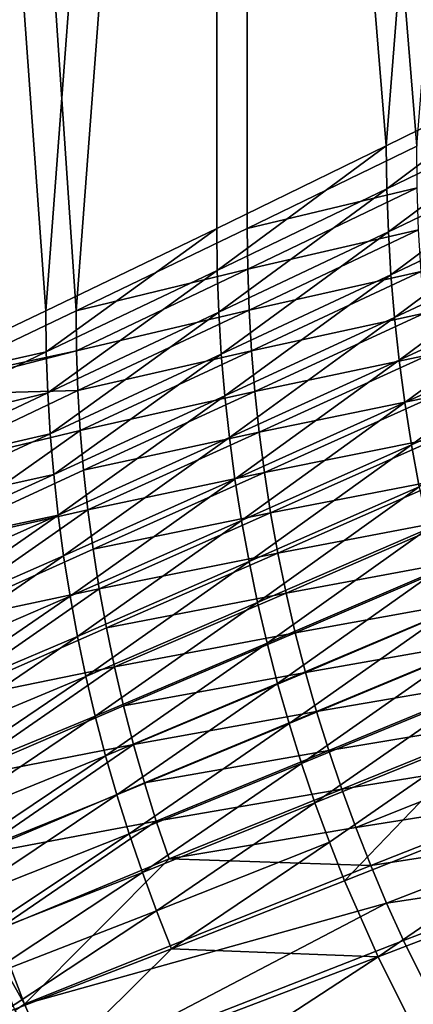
# Model space of a CAD drawing. Header units: metres. Extents: x -900 to 900, y -400 to 400.
# Tile 15 of 243: x -827 to -793, y -253 to -169. Entities that reach past the tile are written whole.
import ezdxf

# ---------------------------------------------------------------- set-up
doc = ezdxf.new("R2010")
doc.units = ezdxf.units.M

msp = doc.modelspace()

# ---------------------------------------------------------------- linework, layer by layer
at = {"layer": 'top'}
for points in [[(-810.439636, -0.734328, -85.962082), (-824.954163, -193.502655, -59.813606), (-838.886902, -0.734328, -35)], [(-824.954163, -193.502655, -59.813606), (-838.886902, -200.157028, -35), (-838.886902, -0.734328, -35)], [(-807.810669, -0.734328, -84.516914), (-835.441956, -0.734328, -35), (-822.345276, -193.507736, -58.332344)], [(-835.441956, -0.734328, -35), (-835.441956, -199.761124, -35), (-822.345276, -193.507736, -58.332344)], [(-810.439636, -0.734328, -85.962082), (-810.311951, -186.449463, -86.193466), (-824.954163, -193.502655, -59.813606)], [(-807.810669, -0.734328, -84.516914), (-822.345276, -193.507736, -58.332344), (-807.701538, -186.457596, -84.714638)], [(-781.70575, -0.734328, -138.658524), (-795.802979, -179.398117, -112.647369), (-810.439636, -0.734328, -85.962082)], [(-795.802979, -179.398117, -112.647369), (-810.311951, -186.449463, -86.193466), (-810.439636, -0.734328, -85.962082)], [(-779.059814, -0.734328, -137.244614), (-807.810669, -0.734328, -84.516914), (-793.190369, -179.408905, -111.17218)], [(-793.190369, -179.408905, -111.17218), (-807.810669, -0.734328, -84.516914), (-807.701538, -186.457596, -84.714638)], [(-781.70575, -0.734328, -138.658524), (-781.427734, -172.348053, -139.174515), (-795.802979, -179.398117, -112.647369)], [(-795.802979, -179.398117, -112.647369), (-781.427734, -172.348053, -139.174515), (-795.759888, -183.076172, -112.646492)], [(-781.427734, -172.348053, -139.174515), (-781.384155, -176.111572, -139.173233), (-795.759888, -183.076172, -112.646492)], [(-795.759888, -183.076172, -112.646492), (-781.384155, -176.111572, -139.173233), (-795.628784, -186.749054, -112.647148)], [(-781.384155, -176.111572, -139.173233), (-781.250977, -179.869354, -139.173782), (-795.628784, -186.749054, -112.647148)], [(-810.311951, -186.449463, -86.193466), (-795.802979, -179.398117, -112.647369), (-810.269226, -190.04216, -86.19297)], [(-795.802979, -179.398117, -112.647369), (-795.759888, -183.076172, -112.646492), (-810.269226, -190.04216, -86.19297)], [(-793.190369, -179.408905, -111.17218), (-807.701538, -186.457596, -84.714638), (-793.158691, -182.988922, -111.140572)], [(-795.628784, -186.749054, -112.647148), (-781.250977, -179.869354, -139.173782), (-795.409668, -190.414673, -112.649284)], [(-795.409668, -190.414673, -112.649284), (-781.250977, -179.869354, -139.173782), (-781.02832, -183.619278, -139.176117)], [(-810.269226, -190.04216, -86.19297), (-795.759888, -183.076172, -112.646492), (-810.140015, -193.630478, -86.193596)], [(-795.759888, -183.076172, -112.646492), (-795.628784, -186.749054, -112.647148), (-810.140015, -193.630478, -86.193596)], [(-793.158691, -182.988922, -111.140572), (-807.701538, -186.457596, -84.714638), (-807.667908, -189.952545, -84.689186)], [(-793.038696, -186.564545, -111.129745), (-793.158691, -182.988922, -111.140572), (-807.667908, -189.952545, -84.689186)], [(-795.102783, -194.070923, -112.652863), (-795.409668, -190.414673, -112.649284), (-781.02832, -183.619278, -139.176117)], [(-795.102783, -194.070923, -112.652863), (-781.02832, -183.619278, -139.176117), (-780.716125, -187.359207, -139.180206)], [(-824.954163, -193.502655, -59.813606), (-810.311951, -186.449463, -86.193466), (-824.911865, -197.010117, -59.813374)], [(-810.311951, -186.449463, -86.193466), (-810.269226, -190.04216, -86.19297), (-824.911865, -197.010117, -59.813374)], [(-807.701538, -186.457596, -84.714638), (-822.345276, -193.507736, -58.332344), (-807.667908, -189.952545, -84.689186)], [(-810.140015, -193.630478, -86.193596), (-795.628784, -186.749054, -112.647148), (-809.924255, -197.212341, -86.195305)], [(-795.628784, -186.749054, -112.647148), (-795.409668, -190.414673, -112.649284), (-809.924255, -197.212341, -86.195305)], [(-793.038696, -186.564545, -111.129745), (-807.667908, -189.952545, -84.689186), (-807.549866, -193.444168, -84.678223)], [(-792.833008, -190.136185, -111.121094), (-793.038696, -186.564545, -111.129745), (-807.549866, -193.444168, -84.678223)], [(-794.70813, -197.715714, -112.657837), (-795.102783, -194.070923, -112.652863), (-780.716125, -187.359207, -139.180206)], [(-794.70813, -197.715714, -112.657837), (-780.716125, -187.359207, -139.180206), (-780.314636, -191.08699, -139.185974)], [(-824.911865, -197.010117, -59.813374), (-810.269226, -190.04216, -86.19297), (-824.784363, -200.514236, -59.813744)], [(-810.269226, -190.04216, -86.19297), (-810.140015, -193.630478, -86.193596), (-824.784363, -200.514236, -59.813744)], [(-807.667908, -189.952545, -84.689186), (-822.345276, -193.507736, -58.332344), (-822.312134, -196.917694, -58.314571)], [(-807.549866, -193.444168, -84.678223), (-807.667908, -189.952545, -84.689186), (-822.312134, -196.917694, -58.314571)], [(-807.549866, -193.444168, -84.678223), (-807.347717, -196.932114, -84.66906), (-792.833008, -190.136185, -111.121094)], [(-807.347717, -196.932114, -84.66906), (-792.541931, -193.700546, -111.114655), (-792.833008, -190.136185, -111.121094)], [(-809.924255, -197.212341, -86.195305), (-795.409668, -190.414673, -112.649284), (-809.622131, -200.785675, -86.198082)], [(-809.622131, -200.785675, -86.198082), (-795.409668, -190.414673, -112.649284), (-795.102783, -194.070923, -112.652863)], [(-794.225952, -201.346939, -112.664177), (-794.70813, -197.715714, -112.657837), (-780.314636, -191.08699, -139.185974)], [(-794.225952, -201.346939, -112.664177), (-780.314636, -191.08699, -139.185974), (-779.823975, -194.800522, -139.193405)], [(-824.911865, -197.010117, -59.813374), (-838.886902, -200.157028, -35), (-824.954163, -193.502655, -59.813606)], [(-822.345276, -193.507736, -58.332344), (-835.441956, -199.761124, -35), (-822.312134, -196.917694, -58.314571)], [(-824.784363, -200.514236, -59.813744), (-810.140015, -193.630478, -86.193596), (-824.571716, -204.012924, -59.814709)], [(-810.140015, -193.630478, -86.193596), (-809.924255, -197.212341, -86.195305), (-824.571716, -204.012924, -59.814709)], [(-822.312134, -196.917694, -58.314571), (-822.195923, -200.325546, -58.303398), (-807.549866, -193.444168, -84.678223)], [(-822.195923, -200.325546, -58.303398), (-807.347717, -196.932114, -84.66906), (-807.549866, -193.444168, -84.678223)], [(-807.347717, -196.932114, -84.66906), (-807.061646, -200.413528, -84.66172), (-792.541931, -193.700546, -111.114655)], [(-807.061646, -200.413528, -84.66172), (-792.165588, -197.254593, -111.110435), (-792.541931, -193.700546, -111.114655)], [(-809.233765, -204.348419, -86.201881), (-809.622131, -200.785675, -86.198082), (-795.102783, -194.070923, -112.652863)], [(-809.233765, -204.348419, -86.201881), (-795.102783, -194.070923, -112.652863), (-794.70813, -197.715714, -112.657837)], [(-793.656494, -204.962509, -112.671837), (-794.225952, -201.346939, -112.664177), (-779.823975, -194.800522, -139.193405)], [(-793.656494, -204.962509, -112.671837), (-779.823975, -194.800522, -139.193405), (-779.244446, -198.49765, -139.202423)], [(-824.784363, -200.514236, -59.813744), (-839.659851, -204.103729, -33.551121), (-824.911865, -197.010117, -59.813374)], [(-839.659851, -204.103729, -33.551121), (-838.886902, -200.157028, -35), (-824.911865, -197.010117, -59.813374)], [(-822.312134, -196.917694, -58.314571), (-835.441956, -199.761124, -35), (-837.088806, -200.727341, -32.083122)], [(-822.312134, -196.917694, -58.314571), (-837.088806, -200.727341, -32.083122), (-822.195923, -200.325546, -58.303398)], [(-822.195923, -200.325546, -58.303398), (-821.997009, -203.730072, -58.293602), (-807.347717, -196.932114, -84.66906)], [(-821.997009, -203.730072, -58.293602), (-807.061646, -200.413528, -84.66172), (-807.347717, -196.932114, -84.66906)], [(-824.571716, -204.012924, -59.814709), (-809.924255, -197.212341, -86.195305), (-824.274048, -207.504135, -59.816246)], [(-809.924255, -197.212341, -86.195305), (-809.622131, -200.785675, -86.198082), (-824.274048, -207.504135, -59.816246)], [(-808.759399, -207.898483, -86.206673), (-809.233765, -204.348419, -86.201881), (-794.70813, -197.715714, -112.657837)], [(-808.759399, -207.898483, -86.206673), (-794.70813, -197.715714, -112.657837), (-794.225952, -201.346939, -112.664177)], [(-792.165588, -197.254593, -111.110435), (-807.061646, -200.413528, -84.66172), (-806.691772, -203.885757, -84.656212)], [(-791.704285, -200.796448, -111.108398), (-792.165588, -197.254593, -111.110435), (-806.691772, -203.885757, -84.656212)], [(-793.000122, -208.560349, -112.680763), (-793.656494, -204.962509, -112.671837), (-779.244446, -198.49765, -139.202423)], [(-837.088806, -200.727341, -32.083122), (-836.942505, -207.342529, -32.043297), (-822.195923, -200.325546, -58.303398)], [(-822.195923, -200.325546, -58.303398), (-836.942505, -207.342529, -32.043297), (-821.997009, -203.730072, -58.293602)], [(-807.061646, -200.413528, -84.66172), (-821.997009, -203.730072, -58.293602), (-821.715515, -207.129013, -58.285194)], [(-806.691772, -203.885757, -84.656212), (-807.061646, -200.413528, -84.66172), (-821.715515, -207.129013, -58.285194)], [(-839.537109, -207.475601, -33.543339), (-839.659851, -204.103729, -33.551121), (-824.784363, -200.514236, -59.813744)], [(-824.571716, -204.012924, -59.814709), (-839.537109, -207.475601, -33.543339), (-824.784363, -200.514236, -59.813744)], [(-824.274048, -207.504135, -59.816246), (-809.622131, -200.785675, -86.198082), (-823.891479, -210.985825, -59.81834)], [(-823.891479, -210.985825, -59.81834), (-809.622131, -200.785675, -86.198082), (-809.233765, -204.348419, -86.201881)], [(-806.691772, -203.885757, -84.656212), (-806.238342, -207.346924, -84.652496), (-791.704285, -200.796448, -111.108398)], [(-806.238342, -207.346924, -84.652496), (-791.158081, -204.324509, -111.108475), (-791.704285, -200.796448, -111.108398)], [(-808.19928, -211.433807, -86.212425), (-808.759399, -207.898483, -86.206673), (-794.225952, -201.346939, -112.664177)], [(-808.19928, -211.433807, -86.212425), (-794.225952, -201.346939, -112.664177), (-793.656494, -204.962509, -112.671837)], [(-836.942505, -207.342529, -32.043297), (-836.470459, -213.950562, -32.009953), (-821.997009, -203.730072, -58.293602)], [(-821.997009, -203.730072, -58.293602), (-836.470459, -213.950562, -32.009953), (-821.715515, -207.129013, -58.285194)], [(-839.331848, -210.845505, -33.536213), (-839.537109, -207.475601, -33.543339), (-824.571716, -204.012924, -59.814709)], [(-824.274048, -207.504135, -59.816246), (-839.331848, -210.845505, -33.536213), (-824.571716, -204.012924, -59.814709)], [(-823.424316, -214.455902, -59.820972), (-823.891479, -210.985825, -59.81834), (-809.233765, -204.348419, -86.201881)], [(-823.424316, -214.455902, -59.820972), (-809.233765, -204.348419, -86.201881), (-808.759399, -207.898483, -86.206673)], [(-821.715515, -207.129013, -58.285194), (-821.351563, -210.520172, -58.278191), (-806.691772, -203.885757, -84.656212)], [(-821.351563, -210.520172, -58.278191), (-806.238342, -207.346924, -84.652496), (-806.691772, -203.885757, -84.656212)], [(-806.238342, -207.346924, -84.652496), (-805.701416, -210.795334, -84.650543), (-791.158081, -204.324509, -111.108475)], [(-805.701416, -210.795334, -84.650543), (-790.5271, -207.837173, -111.110619), (-791.158081, -204.324509, -111.108475)], [(-807.553711, -214.952347, -86.219116), (-808.19928, -211.433807, -86.212425), (-793.656494, -204.962509, -112.671837)], [(-807.553711, -214.952347, -86.219116), (-793.656494, -204.962509, -112.671837), (-793.000122, -208.560349, -112.680763)], [(-836.470459, -213.950562, -32.009953), (-821.351563, -210.520172, -58.278191), (-821.715515, -207.129013, -58.285194)], [(-839.043701, -214.212402, -33.529736), (-839.331848, -210.845505, -33.536213), (-824.274048, -207.504135, -59.816246)], [(-823.891479, -210.985825, -59.81834), (-839.043701, -214.212402, -33.529736), (-824.274048, -207.504135, -59.816246)], [(-822.872803, -217.912354, -59.824123), (-823.424316, -214.455902, -59.820972), (-808.759399, -207.898483, -86.206673)], [(-822.872803, -217.912354, -59.824123), (-808.759399, -207.898483, -86.206673), (-808.19928, -211.433807, -86.212425)], [(-821.351563, -210.520172, -58.278191), (-820.905273, -213.901672, -58.272568), (-806.238342, -207.346924, -84.652496)], [(-820.905273, -213.901672, -58.272568), (-805.701416, -210.795334, -84.650543), (-806.238342, -207.346924, -84.652496)], [(-805.081238, -214.22934, -84.650299), (-790.5271, -207.837173, -111.110619), (-805.701416, -210.795334, -84.650543)], [(-789.811462, -211.332809, -111.114769), (-790.5271, -207.837173, -111.110619), (-805.081238, -214.22934, -84.650299)], [(-806.82312, -218.452057, -86.2267), (-807.553711, -214.952347, -86.219116), (-793.000122, -208.560349, -112.680763)], [(-793.000122, -208.560349, -112.680763), (-792.257141, -212.138397, -112.690926), (-806.82312, -218.452057, -86.2267)], [(-836.470459, -213.950562, -32.009953), (-835.669861, -220.543503, -31.982853), (-821.351563, -210.520172, -58.278191)], [(-835.669861, -220.543503, -31.982853), (-820.905273, -213.901672, -58.272568), (-821.351563, -210.520172, -58.278191)], [(-838.672241, -217.575317, -33.523891), (-839.043701, -214.212402, -33.529736), (-823.891479, -210.985825, -59.81834)], [(-838.217163, -220.933228, -33.518673), (-838.672241, -217.575317, -33.523891), (-823.891479, -210.985825, -59.81834)], [(-838.217163, -220.933228, -33.518673), (-823.891479, -210.985825, -59.81834), (-823.424316, -214.455902, -59.820972)], [(-820.376892, -217.271713, -58.268295), (-805.701416, -210.795334, -84.650543), (-820.905273, -213.901672, -58.272568)], [(-820.376892, -217.271713, -58.268295), (-805.081238, -214.22934, -84.650299), (-805.701416, -210.795334, -84.650543)], [(-789.811462, -211.332809, -111.114769), (-805.081238, -214.22934, -84.650299), (-804.37793, -217.647217, -84.651726)], [(-789.011292, -214.80957, -111.120888), (-789.811462, -211.332809, -111.114769), (-804.37793, -217.647217, -84.651726)], [(-822.237305, -221.353134, -59.827782), (-822.872803, -217.912354, -59.824123), (-808.19928, -211.433807, -86.212425)], [(-822.237305, -221.353134, -59.827782), (-808.19928, -211.433807, -86.212425), (-807.553711, -214.952347, -86.219116)], [(-792.257141, -212.138397, -112.690926), (-806.007813, -221.930893, -86.235153), (-806.82312, -218.452057, -86.2267)], [(-792.257141, -212.138397, -112.690926), (-791.427979, -215.694595, -112.702278), (-806.007813, -221.930893, -86.235153)], [(-835.669861, -220.543503, -31.982853), (-820.376892, -217.271713, -58.268295), (-820.905273, -213.901672, -58.272568)], [(-837.67804, -224.285141, -33.514072), (-838.217163, -220.933228, -33.518673), (-823.424316, -214.455902, -59.820972)], [(-837.67804, -224.285141, -33.514072), (-823.424316, -214.455902, -59.820972), (-822.872803, -217.912354, -59.824123)], [(-805.081238, -214.22934, -84.650299), (-820.376892, -217.271713, -58.268295), (-819.766541, -220.628479, -58.265339)], [(-804.37793, -217.647217, -84.651726), (-805.081238, -214.22934, -84.650299), (-819.766541, -220.628479, -58.265339)], [(-821.518066, -224.776215, -59.831924), (-822.237305, -221.353134, -59.827782), (-807.553711, -214.952347, -86.219116)], [(-821.518066, -224.776215, -59.831924), (-807.553711, -214.952347, -86.219116), (-806.82312, -218.452057, -86.2267)], [(-789.011292, -214.80957, -111.120888), (-804.37793, -217.647217, -84.651726), (-803.591614, -221.047104, -84.6548)], [(-788.126831, -218.265518, -111.128944), (-789.011292, -214.80957, -111.120888), (-803.591614, -221.047104, -84.6548)], [(-791.427979, -215.694595, -112.702278), (-805.108276, -225.386841, -86.244446), (-806.007813, -221.930893, -86.235153)], [(-805.108276, -225.386841, -86.244446), (-791.427979, -215.694595, -112.702278), (-790.513, -219.226868, -112.714783)], [(-820.376892, -217.271713, -58.268295), (-835.669861, -220.543503, -31.982853), (-834.537781, -227.113174, -31.961765)], [(-819.766541, -220.628479, -58.265339), (-820.376892, -217.271713, -58.268295), (-834.537781, -227.113174, -31.961765)], [(-837.054688, -227.629852, -33.510078), (-837.67804, -224.285141, -33.514072), (-822.872803, -217.912354, -59.824123)], [(-837.054688, -227.629852, -33.510078), (-822.872803, -217.912354, -59.824123), (-822.237305, -221.353134, -59.827782)], [(-804.37793, -217.647217, -84.651726), (-819.766541, -220.628479, -58.265339), (-819.074402, -223.970184, -58.263676)], [(-803.591614, -221.047104, -84.6548), (-804.37793, -217.647217, -84.651726), (-819.074402, -223.970184, -58.263676)], [(-820.715576, -228.179565, -59.836536), (-821.518066, -224.776215, -59.831924), (-806.82312, -218.452057, -86.2267)], [(-806.82312, -218.452057, -86.2267), (-806.007813, -221.930893, -86.235153), (-820.715576, -228.179565, -59.836536)], [(-788.126831, -218.265518, -111.128944), (-803.591614, -221.047104, -84.6548), (-802.722473, -224.427124, -84.659492)], [(-787.158203, -221.6987, -111.138901), (-788.126831, -218.265518, -111.128944), (-802.722473, -224.427124, -84.659492)], [(-804.125122, -228.817886, -86.254539), (-805.108276, -225.386841, -86.244446), (-790.513, -219.226868, -112.714783)], [(-804.125122, -228.817886, -86.254539), (-790.513, -219.226868, -112.714783), (-789.512878, -222.733215, -112.728394)], [(-819.766541, -220.628479, -58.265339), (-834.537781, -227.113174, -31.961765), (-819.074402, -223.970184, -58.263676)], [(-836.347595, -230.965012, -33.50668), (-837.054688, -227.629852, -33.510078), (-822.237305, -221.353134, -59.827782)], [(-836.347595, -230.965012, -33.50668), (-822.237305, -221.353134, -59.827782), (-821.518066, -224.776215, -59.831924)], [(-803.591614, -221.047104, -84.6548), (-819.074402, -223.970184, -58.263676), (-818.30072, -227.294968, -58.263283)], [(-802.722473, -224.427124, -84.659492), (-803.591614, -221.047104, -84.6548), (-818.30072, -227.294968, -58.263283)], [(-806.007813, -221.930893, -86.235153), (-819.830383, -231.561188, -59.841599), (-820.715576, -228.179565, -59.836536)], [(-806.007813, -221.930893, -86.235153), (-805.108276, -225.386841, -86.244446), (-819.830383, -231.561188, -59.841599)], [(-802.722473, -224.427124, -84.659492), (-801.770752, -227.78537, -84.665771), (-787.158203, -221.6987, -111.138901)], [(-801.770752, -227.78537, -84.665771), (-786.10553, -225.107208, -111.150719), (-787.158203, -221.6987, -111.138901)], [(-803.058838, -232.222031, -86.265404), (-804.125122, -228.817886, -86.254539), (-789.512878, -222.733215, -112.728394)], [(-789.512878, -222.733215, -112.728394), (-788.42804, -226.211578, -112.743065), (-803.058838, -232.222031, -86.265404)], [(-834.537781, -227.113174, -31.961765), (-833.075684, -233.645386, -31.946514), (-819.074402, -223.970184, -58.263676)], [(-819.074402, -223.970184, -58.263676), (-833.075684, -233.645386, -31.946514), (-818.30072, -227.294968, -58.263283)], [(-835.557739, -234.287903, -33.503876), (-836.347595, -230.965012, -33.50668), (-821.518066, -224.776215, -59.831924)], [(-835.557739, -234.287903, -33.503876), (-821.518066, -224.776215, -59.831924), (-820.715576, -228.179565, -59.836536)], [(-818.30072, -227.294968, -58.263283), (-817.445679, -230.600937, -58.264145), (-802.722473, -224.427124, -84.659492)], [(-817.445679, -230.600937, -58.264145), (-801.770752, -227.78537, -84.665771), (-802.722473, -224.427124, -84.659492)], [(-805.108276, -225.386841, -86.244446), (-818.862854, -234.919067, -59.847095), (-819.830383, -231.561188, -59.841599)], [(-818.862854, -234.919067, -59.847095), (-805.108276, -225.386841, -86.244446), (-804.125122, -228.817886, -86.254539)], [(-801.770752, -227.78537, -84.665771), (-800.736633, -231.119934, -84.67363), (-786.10553, -225.107208, -111.150719)], [(-800.736633, -231.119934, -84.67363), (-784.969116, -228.48912, -111.164375), (-786.10553, -225.107208, -111.150719)], [(-788.42804, -226.211578, -112.743065), (-801.910034, -235.597275, -86.277008), (-803.058838, -232.222031, -86.265404)], [(-788.42804, -226.211578, -112.743065), (-787.259155, -229.659973, -112.758759), (-801.910034, -235.597275, -86.277008)], [(-833.075684, -233.645386, -31.946514), (-817.445679, -230.600937, -58.264145), (-818.30072, -227.294968, -58.263283)], [(-834.685791, -237.595779, -33.501656), (-835.557739, -234.287903, -33.503876), (-820.715576, -228.179565, -59.836536)], [(-820.715576, -228.179565, -59.836536), (-819.830383, -231.561188, -59.841599), (-834.685791, -237.595779, -33.501656)], [(-817.445679, -230.600937, -58.264145), (-816.50946, -233.88623, -58.266254), (-801.770752, -227.78537, -84.665771)], [(-816.50946, -233.88623, -58.266254), (-800.736633, -231.119934, -84.67363), (-801.770752, -227.78537, -84.665771)], [(-817.813721, -238.251236, -59.853008), (-818.862854, -234.919067, -59.847095), (-804.125122, -228.817886, -86.254539)], [(-817.813721, -238.251236, -59.853008), (-804.125122, -228.817886, -86.254539), (-803.058838, -232.222031, -86.265404)], [(-799.620178, -234.428909, -84.683037), (-784.969116, -228.48912, -111.164375), (-800.736633, -231.119934, -84.67363)], [(-783.749023, -231.842468, -111.179825), (-784.969116, -228.48912, -111.164375), (-799.620178, -234.428909, -84.683037)], [(-787.259155, -229.659973, -112.758759), (-800.679382, -238.941681, -86.289322), (-801.910034, -235.597275, -86.277008)], [(-787.259155, -229.659973, -112.758759), (-799.367615, -242.253296, -86.302307), (-800.679382, -238.941681, -86.289322)], [(-770.094421, -230.689133, -139.347305), (-799.367615, -242.253296, -86.302307), (-787.259155, -229.659973, -112.758759)], [(-833.075684, -233.645386, -31.946514), (-831.289978, -240.118759, -31.936989), (-817.445679, -230.600937, -58.264145)], [(-831.289978, -240.118759, -31.936989), (-816.50946, -233.88623, -58.266254), (-817.445679, -230.600937, -58.264145)], [(-799.367615, -242.253296, -86.302307), (-770.094421, -230.689133, -139.347305), (-796.503723, -248.770401, -86.330177)], [(-770.094421, -230.689133, -139.347305), (-767.124329, -237.488007, -139.392899), (-796.503723, -248.770401, -86.330177)], [(-819.830383, -231.561188, -59.841599), (-833.732727, -240.88588, -33.500019), (-834.685791, -237.595779, -33.501656)], [(-819.830383, -231.561188, -59.841599), (-818.862854, -234.919067, -59.847095), (-833.732727, -240.88588, -33.500019)], [(-815.492188, -237.148972, -58.269588), (-800.736633, -231.119934, -84.67363), (-816.50946, -233.88623, -58.266254)], [(-799.620178, -234.428909, -84.683037), (-800.736633, -231.119934, -84.67363), (-815.492188, -237.148972, -58.269588)], [(-816.683472, -241.555725, -59.859318), (-817.813721, -238.251236, -59.853008), (-803.058838, -232.222031, -86.265404)], [(-803.058838, -232.222031, -86.265404), (-801.910034, -235.597275, -86.277008), (-816.683472, -241.555725, -59.859318)], [(-798.421692, -237.710403, -84.693962), (-783.749023, -231.842468, -111.179825), (-799.620178, -234.428909, -84.683037)], [(-782.445435, -235.165359, -111.197044), (-783.749023, -231.842468, -111.179825), (-798.421692, -237.710403, -84.693962)], [(-816.50946, -233.88623, -58.266254), (-831.289978, -240.118759, -31.936989), (-815.492188, -237.148972, -58.269588)], [(-818.862854, -234.919067, -59.847095), (-832.69928, -244.155487, -33.498955), (-833.732727, -240.88588, -33.500019)], [(-832.69928, -244.155487, -33.498955), (-818.862854, -234.919067, -59.847095), (-817.813721, -238.251236, -59.853008)], [(-814.394104, -240.387283, -58.274136), (-799.620178, -234.428909, -84.683037), (-815.492188, -237.148972, -58.269588)], [(-798.421692, -237.710403, -84.693962), (-799.620178, -234.428909, -84.683037), (-814.394104, -240.387283, -58.274136)], [(-801.910034, -235.597275, -86.277008), (-815.472839, -244.830582, -59.866009), (-816.683472, -241.555725, -59.859318)], [(-801.910034, -235.597275, -86.277008), (-800.679382, -238.941681, -86.289322), (-815.472839, -244.830582, -59.866009)], [(-797.141296, -240.962524, -84.706383), (-782.445435, -235.165359, -111.197044), (-798.421692, -237.710403, -84.693962)], [(-782.445435, -235.165359, -111.197044), (-797.141296, -240.962524, -84.706383), (-781.058716, -238.455826, -111.215996)], [(-831.289978, -240.118759, -31.936989), (-829.187195, -246.511551, -31.93309), (-815.492188, -237.148972, -58.269588)], [(-815.492188, -237.148972, -58.269588), (-829.187195, -246.511551, -31.93309), (-814.394104, -240.387283, -58.274136)], [(-767.124329, -237.488007, -139.392899), (-793.325073, -255.133408, -86.360374), (-796.503723, -248.770401, -86.330177)], [(-831.586304, -247.40184, -33.498463), (-832.69928, -244.155487, -33.498955), (-817.813721, -238.251236, -59.853008)], [(-831.586304, -247.40184, -33.498463), (-817.813721, -238.251236, -59.853008), (-816.683472, -241.555725, -59.859318)], [(-797.141296, -240.962524, -84.706383), (-798.421692, -237.710403, -84.693962), (-814.394104, -240.387283, -58.274136)], [(-800.679382, -238.941681, -86.289322), (-814.182495, -248.073868, -59.873066), (-815.472839, -244.830582, -59.866009)], [(-799.367615, -242.253296, -86.302307), (-814.182495, -248.073868, -59.873066), (-800.679382, -238.941681, -86.289322)], [(-797.141296, -240.962524, -84.706383), (-795.779297, -244.18335, -84.720284), (-781.058716, -238.455826, -111.215996)], [(-795.779297, -244.18335, -84.720284), (-779.589722, -241.711853, -111.236641), (-781.058716, -238.455826, -111.215996)], [(-829.187195, -246.511551, -31.93309), (-826.774048, -252.802017, -31.93471), (-814.394104, -240.387283, -58.274136)], [(-814.394104, -240.387283, -58.274136), (-826.774048, -252.802017, -31.93471), (-797.141296, -240.962524, -84.706383)], [(-830.394653, -250.622208, -33.498531), (-831.586304, -247.40184, -33.498463), (-816.683472, -241.555725, -59.859318)], [(-816.683472, -241.555725, -59.859318), (-815.472839, -244.830582, -59.866009), (-830.394653, -250.622208, -33.498531)], [(-826.774048, -252.802017, -31.93471), (-795.779297, -244.18335, -84.720284), (-797.141296, -240.962524, -84.706383)], [(-779.589722, -241.711853, -111.236641), (-795.779297, -244.18335, -84.720284), (-794.336609, -247.37088, -84.735641)], [(-791.213806, -253.637955, -84.770622), (-779.589722, -241.711853, -111.236641), (-794.336609, -247.37088, -84.735641)], [(-796.503723, -248.770401, -86.330177), (-814.182495, -248.073868, -59.873066), (-799.367615, -242.253296, -86.302307)], [(-795.779297, -244.18335, -84.720284), (-826.774048, -252.802017, -31.93471), (-824.057068, -258.968414, -31.941746)], [(-794.336609, -247.37088, -84.735641), (-795.779297, -244.18335, -84.720284), (-824.057068, -258.968414, -31.941746)], [(-815.472839, -244.830582, -59.866009), (-829.125183, -253.813858, -33.499157), (-830.394653, -250.622208, -33.498531)], [(-815.472839, -244.830582, -59.866009), (-814.182495, -248.073868, -59.873066), (-829.125183, -253.813858, -33.499157)], [(-829.187195, -246.511551, -31.93309), (-830.023193, -247.041626, -30.770933), (-826.774048, -252.802017, -31.93471)], [(-830.023193, -247.041626, -30.770933), (-827.594299, -253.350235, -30.771168), (-826.774048, -252.802017, -31.93471)], [(-791.213806, -253.637955, -84.770622), (-794.336609, -247.37088, -84.735641), (-824.057068, -258.968414, -31.941746)], [(-814.182495, -248.073868, -59.873066), (-826.355957, -260.100006, -33.50206), (-829.125183, -253.813858, -33.499157)], [(-826.355957, -260.100006, -33.50206), (-814.182495, -248.073868, -59.873066), (-796.503723, -248.770401, -86.330177)], [(-823.2854, -266.238373, -33.507118), (-826.355957, -260.100006, -33.50206), (-796.503723, -248.770401, -86.330177)], [(-796.503723, -248.770401, -86.330177), (-793.325073, -255.133408, -86.360374), (-823.2854, -266.238373, -33.507118)], [(-826.774048, -252.802017, -31.93471), (-827.594299, -253.350235, -30.771168), (-824.057068, -258.968414, -31.941746)]]:
    msp.add_3dface(points, dxfattribs=at)

doc.saveas('drawing.dxf')
